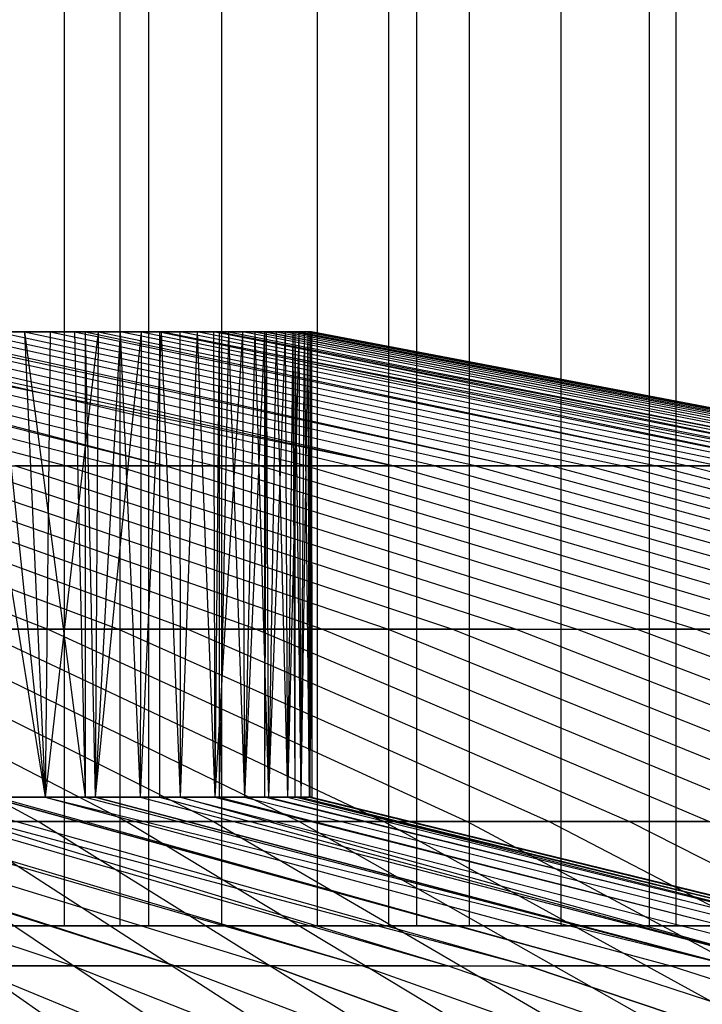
# Model space of a CAD drawing. Extents: x -125 to 125, y -143 to 0.
# Tile 230 of 241: x 8.97 to 11.36, y -26.07 to -22.62. Entities that reach past the tile are written whole.
import ezdxf

# ---------------------------------------------------------------- set-up
doc = ezdxf.new("R2010")
doc.units = 0
doc.header["$LTSCALE"] = 25.4
doc.layers.get('0').update_dxf_attribs({"linetype": 'CONTINUOUS'})

# ---------------------------------------------------------------- blocks, each defined once
blk = doc.blocks.new('NL2500026672_STL')
at = {"color": 0}
for p, q in [((9.1214, -19.8, -16.0951), (9.1214, -25.8, -16.0951)), ((9.1214, -19.8, -16.0951), (9.1214, -25.8, -16.0951)), ((9.3177, -25.8, -17.6969), (9.3177, -19.8, -17.6969)), ((9.3177, -25.8, -17.6969), (9.3177, -19.8, -17.6969)), ((9.4185, -25.8, 17.6434), (9.4185, -19.8, 17.6434)), ((9.4185, -25.8, 17.6434), (9.4185, -19.8, 17.6434)), ((9.6746, -19.8, 15.7687), (9.6746, -25.8, 15.7687)), ((9.6746, -19.8, 15.7687), (9.6746, -25.8, 15.7687)), ((10.0095, -19.8, -15.5583), (10.0095, -25.8, -15.5583)), ((10.0095, -19.8, -15.5583), (10.0095, -25.8, -15.5583)), ((10.2621, -25.8, -17.1665), (10.2621, -19.8, -17.1665)), ((10.2621, -25.8, -17.1665), (10.2621, -19.8, -17.1665)), ((10.3599, -25.8, 17.1077), (10.3599, -19.8, 17.1077)), ((10.3599, -25.8, 17.1077), (10.3599, -19.8, 17.1077)), ((10.5435, -19.8, 15.2014), (10.5435, -25.8, 15.2014)), ((10.5435, -19.8, 15.2014), (10.5435, -25.8, 15.2014)), ((10.8661, -19.8, -14.9726), (10.8661, -25.8, -14.9726)), ((10.8661, -19.8, -14.9726), (10.8661, -25.8, -14.9726)), ((11.1765, -25.8, -16.5857), (11.1765, -19.8, -16.5857)), ((11.1765, -25.8, -16.5857), (11.1765, -19.8, -16.5857)), ((11.2709, -25.8, 16.5217), (11.2709, -19.8, 16.5217)), ((11.2709, -25.8, 16.5217), (11.2709, -19.8, 16.5217)), ((7.3206, -23.7144, 6.7994), (9.1296, -24.1847, 8.4796)), ((7.3206, -23.7144, 6.7994), (9.1296, -24.1847, 8.4796)), ((9.3064, -24.1847, -8.2852), (7.4624, -23.7144, -6.6436)), ((9.3064, -24.1847, -8.2852), (7.4624, -23.7144, -6.6436)), ((7.6008, -23.7144, 6.4847), (9.479, -24.1847, 8.0872)), ((7.6008, -23.7144, 6.4847), (9.479, -24.1847, 8.0872)), ((7.6797, -23.7144, 6.3911), (9.479, -24.1847, 8.0872)), ((7.6797, -23.7144, 6.3911), (9.479, -24.1847, 8.0872)), ((9.6474, -24.1847, -7.8855), (7.7358, -23.7144, -6.3231)), ((9.6474, -24.1847, -7.8855), (7.7358, -23.7144, -6.3231)), ((9.8115, -24.1847, 7.6804), (7.8674, -23.7144, 6.1586)), ((9.8115, -24.1847, 7.6804), (7.8674, -23.7144, 6.1586)), ((9.9712, -24.1847, -7.4718), (7.9955, -23.7144, -5.9913)), ((10.2774, -24.1847, -7.0448), (7.9955, -23.7144, -5.9913)), ((10.2774, -24.1847, -7.0448), (7.9955, -23.7144, -5.9913)), ((9.9712, -24.1847, -7.4718), (7.9955, -23.7144, -5.9913)), ((10.1265, -24.1847, 7.2599), (8.12, -23.7144, 5.8214)), ((10.1265, -24.1847, 7.2599), (8.12, -23.7144, 5.8214)), ((8.1257, -23.7144, -5.8135), (10.2774, -24.1847, -7.0448)), ((8.1257, -23.7144, -5.8135), (10.2774, -24.1847, -7.0448)), ((10.2774, -24.1847, -7.0448), (8.241, -23.7144, -5.6489)), ((10.2774, -24.1847, -7.0448), (8.241, -23.7144, -5.6489)), ((10.4236, -24.1847, 6.8266), (8.3582, -23.7144, 5.4739)), ((10.4236, -24.1847, 6.8266), (8.3582, -23.7144, 5.4739)), ((10.5652, -24.1847, -6.6053), (8.4718, -23.7144, -5.2965)), ((10.5652, -24.1847, -6.6053), (8.4718, -23.7144, -5.2965)), ((8.5284, -23.7144, 5.2048), (10.7021, -24.1847, 6.3811)), ((8.5284, -23.7144, 5.2048), (10.7021, -24.1847, 6.3811)), ((8.5815, -23.7144, 5.1167), (10.7021, -24.1847, 6.3811)), ((8.5815, -23.7144, 5.1167), (10.7021, -24.1847, 6.3811)), ((10.8343, -24.1847, -6.1541), (8.6875, -23.7144, -4.9347)), ((10.8343, -24.1847, -6.1541), (8.6875, -23.7144, -4.9347)), ((8.9821, -23.7144, 4.3756), (8.7896, -23.7144, 4.7504)), ((8.7896, -23.7144, 4.7504), (10.9616, -24.1847, 5.9243)), ((8.7896, -23.7144, 4.7504), (10.9616, -24.1847, 5.9243)), ((8.7896, -23.7144, 4.7504), (9.0551, -25.3479, 4.2225)), ((8.7896, -23.7144, 4.7504), (9.0551, -25.3479, 4.2225)), ((8.9821, -23.7144, 4.3756), (8.7896, -23.7144, 4.7504)), ((8.8856, -23.7144, -4.5684), (11.0841, -24.1847, -5.6918)), ((8.8856, -23.7144, -4.5684), (9.0723, -23.7144, -4.1853)), ((8.8856, -23.7144, -4.5684), (11.0841, -24.1847, -5.6918)), ((8.8856, -23.7144, -4.5684), (9.0723, -23.7144, -4.1853)), ((8.8856, -23.7144, -4.5684), (9.0551, -25.3479, -4.2225)), ((8.8856, -23.7144, -4.5684), (9.0551, -25.3479, -4.2225)), ((9.1585, -23.7144, 3.9931), (8.9821, -23.7144, 4.3756)), ((8.9821, -23.7144, 4.3756), (11.2016, -24.1847, 5.4569)), ((8.9821, -23.7144, 4.3756), (11.2016, -24.1847, 5.4569)), ((8.9821, -23.7144, 4.3756), (9.0551, -25.3479, 4.2225)), ((8.9821, -23.7144, 4.3756), (9.0551, -25.3479, 4.2225)), ((8.9821, -23.7144, 4.3756), (9.1953, -25.3479, 3.9076)), ((9.1585, -23.7144, 3.9931), (8.9821, -23.7144, 4.3756)), ((8.9821, -23.7144, 4.3756), (9.1953, -25.3479, 3.9076)), ((9.2407, -23.7144, -3.7991), (9.0551, -25.3479, -4.2225)), ((9.0723, -23.7144, -4.1853), (9.0551, -25.3479, -4.2225)), ((9.2407, -23.7144, -3.7991), (9.0551, -25.3479, -4.2225)), ((9.0723, -23.7144, -4.1853), (9.0551, -25.3479, -4.2225)), ((9.0723, -23.7144, -4.1853), (11.3142, -24.1847, -5.2195)), ((9.0723, -23.7144, -4.1853), (9.2407, -23.7144, -3.7991)), ((9.0723, -23.7144, -4.1853), (11.3142, -24.1847, -5.2195)), ((9.0723, -23.7144, -4.1853), (9.2407, -23.7144, -3.7991)), ((9.1953, -23.7144, 3.9076), (9.1585, -23.7144, 3.9931)), ((9.1585, -23.7144, 3.9931), (11.4217, -24.1847, 4.9798)), ((9.1585, -23.7144, 3.9931), (11.4217, -24.1847, 4.9798)), ((9.1585, -23.7144, 3.9931), (9.1953, -25.3479, 3.9076)), ((9.1585, -23.7144, 3.9931), (9.1953, -25.3479, 3.9076)), ((9.1953, -23.7144, 3.9076), (9.1585, -23.7144, 3.9931)), ((9.1953, -23.7144, 3.9076), (11.4217, -24.1847, 4.9798)), ((9.3187, -23.7144, 3.6035), (9.1953, -23.7144, 3.9076)), ((9.1953, -23.7144, 3.9076), (11.4217, -24.1847, 4.9798)), ((9.1953, -23.7144, 3.9076), (9.1953, -25.3479, 3.9076)), ((9.1953, -23.7144, 3.9076), (9.1953, -25.3479, 3.9076)), ((9.1953, -23.7144, 3.9076), (9.2306, -25.3479, 3.8235)), ((9.1953, -23.7144, 3.9076), (9.2306, -25.3479, 3.8235)), ((9.3187, -23.7144, 3.6035), (9.1953, -23.7144, 3.9076)), ((9.3187, -23.7144, 3.6035), (9.2306, -25.3479, 3.8235)), ((9.3187, -23.7144, 3.6035), (9.2306, -25.3479, 3.8235)), ((9.3926, -23.7144, -3.4062), (9.2306, -25.3479, -3.8235)), ((9.3926, -23.7144, -3.4062), (9.2306, -25.3479, -3.8235)), ((9.2407, -23.7144, -3.7991), (9.2306, -25.3479, -3.8235)), ((9.2407, -23.7144, -3.7991), (9.2306, -25.3479, -3.8235)), ((9.2407, -23.7144, -3.7991), (11.5241, -24.1847, -4.7379)), ((9.2407, -23.7144, -3.7991), (9.3926, -23.7144, -3.4062)), ((9.2407, -23.7144, -3.7991), (11.5241, -24.1847, -4.7379)), ((9.2407, -23.7144, -3.7991), (9.3926, -23.7144, -3.4062)), ((9.4624, -23.7144, 3.2074), (9.3187, -23.7144, 3.6035)), ((11.6215, -24.1847, 4.4939), (9.3187, -23.7144, 3.6035)), ((11.6215, -24.1847, 4.4939), (9.3187, -23.7144, 3.6035)), ((9.3187, -23.7144, 3.6035), (9.3886, -25.3479, 3.4172)), ((9.3187, -23.7144, 3.6035), (9.3886, -25.3479, 3.4172)), ((9.4624, -23.7144, 3.2074), (9.3187, -23.7144, 3.6035)), ((9.4624, -23.7144, 3.2074), (9.3886, -25.3479, 3.4172)), ((9.4624, -23.7144, 3.2074), (9.3886, -25.3479, 3.4172)), ((9.3926, -23.7144, -3.4062), (9.3886, -25.3479, -3.4172)), ((9.3926, -23.7144, -3.4062), (9.3886, -25.3479, -3.4172)), ((9.3926, -23.7144, -3.4062), (11.7136, -24.1847, -4.2479)), ((9.3926, -23.7144, -3.4062), (11.7136, -24.1847, -4.2479)), ((9.3926, -23.7144, -3.4062), (9.4561, -23.7144, -3.226)), ((9.3926, -23.7144, -3.4062), (9.4561, -23.7144, -3.226)), ((9.4561, -23.7144, -3.226), (11.7136, -24.1847, -4.2479)), ((9.4561, -23.7144, -3.226), (11.7136, -24.1847, -4.2479)), ((9.4561, -23.7144, -3.226), (11.8823, -24.1847, -3.7503)), ((9.4561, -23.7144, -3.226), (11.8823, -24.1847, -3.7503)), ((9.4561, -23.7144, -3.226), (9.5279, -23.7144, -3.0072)), ((9.4561, -23.7144, -3.226), (9.5279, -23.7144, -3.0072)), ((9.4561, -23.7144, -3.226), (9.4561, -25.3479, -3.226)), ((9.4561, -23.7144, -3.226), (9.4561, -25.3479, -3.226)), ((11.8006, -24.1847, 4), (9.4624, -23.7144, 3.2074)), ((9.5892, -23.7144, 2.8057), (9.4624, -23.7144, 3.2074)), ((11.8006, -24.1847, 4), (9.4624, -23.7144, 3.2074)), ((9.4624, -23.7144, 3.2074), (9.5288, -25.3479, 3.0044)), ((9.4624, -23.7144, 3.2074), (9.5288, -25.3479, 3.0044)), ((9.5892, -23.7144, 2.8057), (9.4624, -23.7144, 3.2074)), ((11.8823, -24.1847, -3.7503), (9.5279, -23.7144, -3.0072)), ((9.5279, -23.7144, -3.0072), (9.6462, -23.7144, -2.6029)), ((11.8823, -24.1847, -3.7503), (9.5279, -23.7144, -3.0072)), ((9.5279, -23.7144, -3.0072), (9.6462, -23.7144, -2.6029)), ((9.5279, -23.7144, -3.0072), (9.5288, -25.3479, -3.0044)), ((9.5279, -23.7144, -3.0072), (9.5288, -25.3479, -3.0044)), ((9.5892, -23.7144, 2.8057), (9.5288, -25.3479, 3.0044)), ((9.5892, -23.7144, 2.8057), (9.5288, -25.3479, 3.0044)), ((11.9587, -24.1847, 3.499), (9.5892, -23.7144, 2.8057)), ((11.9587, -24.1847, 3.499), (9.5892, -23.7144, 2.8057)), ((9.6663, -23.7144, 2.5271), (9.5892, -23.7144, 2.8057)), ((9.5892, -23.7144, 2.8057), (9.6507, -25.3479, 2.5859)), ((9.5892, -23.7144, 2.8057), (9.6507, -25.3479, 2.5859)), ((9.6663, -23.7144, 2.5271), (9.5892, -23.7144, 2.8057)), ((9.6462, -23.7144, -2.6029), (9.7473, -23.7144, -2.1939)), ((12.0298, -24.1847, -3.2461), (9.6462, -23.7144, -2.6029)), ((12.0298, -24.1847, -3.2461), (9.6462, -23.7144, -2.6029)), ((9.6462, -23.7144, -2.6029), (9.7473, -23.7144, -2.1939)), ((9.6462, -23.7144, -2.6029), (9.6507, -25.3479, -2.5859)), ((9.6462, -23.7144, -2.6029), (9.6507, -25.3479, -2.5859)), ((9.6663, -23.7144, 2.5271), (9.6507, -25.3479, 2.5859)), ((9.6663, -23.7144, 2.5271), (9.6507, -25.3479, 2.5859)), ((9.7473, -23.7144, -2.1939), (9.6507, -25.3479, -2.5859)), ((9.7473, -23.7144, -2.1939), (9.6507, -25.3479, -2.5859)), ((9.6989, -23.7144, 2.3989), (9.6663, -23.7144, 2.5271)), ((9.6663, -23.7144, 2.5271), (12.0956, -24.1847, 2.9917)), ((9.6663, -23.7144, 2.5271), (12.0956, -24.1847, 2.9917)), ((9.6663, -23.7144, 2.5271), (11.9587, -24.1847, 3.499)), ((9.6663, -23.7144, 2.5271), (11.9587, -24.1847, 3.499)), ((9.6663, -23.7144, 2.5271), (9.6663, -25.3479, 2.5271)), ((9.6663, -23.7144, 2.5271), (9.6663, -25.3479, 2.5271)), ((9.6989, -23.7144, 2.3989), (9.6663, -23.7144, 2.5271)), ((9.6989, -23.7144, 2.3989), (9.6663, -25.3479, 2.5271)), ((9.6989, -23.7144, 2.3989), (9.6663, -25.3479, 2.5271)), ((9.7914, -23.7144, 1.9879), (9.6989, -23.7144, 2.3989)), ((9.6989, -23.7144, 2.3989), (12.0956, -24.1847, 2.9917)), ((9.6989, -23.7144, 2.3989), (12.0956, -24.1847, 2.9917)), ((9.6989, -23.7144, 2.3989), (9.7544, -25.3479, 2.1625)), ((9.6989, -23.7144, 2.3989), (9.7544, -25.3479, 2.1625)), ((9.7914, -23.7144, 1.9879), (9.6989, -23.7144, 2.3989)), ((12.156, -24.1847, -2.736), (9.7473, -23.7144, -2.1939)), ((12.156, -24.1847, -2.736), (9.7473, -23.7144, -2.1939)), ((9.7473, -23.7144, -2.1939), (9.825, -23.7144, -1.8148)), ((9.7473, -23.7144, -2.1939), (9.825, -23.7144, -1.8148)), ((9.7473, -23.7144, -2.1939), (9.7544, -25.3479, -2.1625)), ((9.7473, -23.7144, -2.1939), (9.7544, -25.3479, -2.1625)), ((9.7914, -23.7144, 1.9879), (9.7544, -25.3479, 2.1625)), ((9.7914, -23.7144, 1.9879), (9.7544, -25.3479, 2.1625)), ((9.825, -23.7144, -1.8148), (9.7544, -25.3479, -2.1625)), ((9.825, -23.7144, -1.8148), (9.7544, -25.3479, -2.1625)), ((9.8665, -23.7144, 1.5734), (9.7914, -23.7144, 1.9879)), ((9.7914, -23.7144, 1.9879), (12.211, -24.1847, 2.4791)), ((9.7914, -23.7144, 1.9879), (12.211, -24.1847, 2.4791)), ((9.7914, -23.7144, 1.9879), (9.8394, -25.3479, 1.735)), ((9.7914, -23.7144, 1.9879), (9.8394, -25.3479, 1.735)), ((9.8665, -23.7144, 1.5734), (9.7914, -23.7144, 1.9879)), ((9.825, -23.7144, -1.8148), (12.2605, -24.1847, -2.2211)), ((9.825, -23.7144, -1.8148), (9.8312, -23.7144, -1.781)), ((9.825, -23.7144, -1.8148), (12.2605, -24.1847, -2.2211)), ((9.8312, -23.7144, -1.781), (9.825, -25.3479, -1.8148)), ((9.8312, -23.7144, -1.781), (9.825, -25.3479, -1.8148)), ((9.825, -23.7144, -1.8148), (9.8312, -23.7144, -1.781)), ((9.825, -23.7144, -1.8148), (9.825, -25.3479, -1.8148)), ((9.825, -23.7144, -1.8148), (9.825, -25.3479, -1.8148)), ((9.8312, -23.7144, -1.781), (12.2605, -24.1847, -2.2211)), ((9.8312, -23.7144, -1.781), (9.8975, -23.7144, -1.365)), ((9.8312, -23.7144, -1.781), (12.2605, -24.1847, -2.2211)), ((9.8312, -23.7144, -1.781), (9.8975, -23.7144, -1.365)), ((9.8312, -23.7144, -1.781), (9.8394, -25.3479, -1.735)), ((9.8312, -23.7144, -1.781), (9.8394, -25.3479, -1.735)), ((9.8665, -23.7144, 1.5734), (9.8394, -25.3479, 1.735)), ((9.8665, -23.7144, 1.5734), (9.8394, -25.3479, 1.735)), ((9.8975, -23.7144, -1.365), (9.8394, -25.3479, -1.735)), ((9.8975, -23.7144, -1.365), (9.8394, -25.3479, -1.735)), ((9.9241, -23.7144, 1.156), (9.8665, -23.7144, 1.5734)), ((9.8665, -23.7144, 1.5734), (12.3046, -24.1847, 1.9622)), ((9.8665, -23.7144, 1.5734), (12.3046, -24.1847, 1.9622)), ((9.8665, -23.7144, 1.5734), (9.9057, -25.3479, 1.3041)), ((9.8665, -23.7144, 1.5734), (9.9057, -25.3479, 1.3041)), ((9.9241, -23.7144, 1.156), (9.8665, -23.7144, 1.5734)), ((9.8975, -23.7144, -1.365), (12.3433, -24.1847, -1.7023)), ((9.8975, -23.7144, -1.365), (9.9462, -23.7144, -0.9465)), ((9.8975, -23.7144, -1.365), (12.3433, -24.1847, -1.7023)), ((9.8975, -23.7144, -1.365), (9.9462, -23.7144, -0.9465)), ((9.8975, -23.7144, -1.365), (9.9057, -25.3479, -1.3041)), ((9.8975, -23.7144, -1.365), (9.9057, -25.3479, -1.3041)), ((9.9241, -23.7144, 1.156), (9.9057, -25.3479, 1.3041)), ((9.9241, -23.7144, 1.156), (9.9057, -25.3479, 1.3041)), ((9.9462, -23.7144, -0.9465), (9.9057, -25.3479, -1.3041)), ((9.9462, -23.7144, -0.9465), (9.9057, -25.3479, -1.3041)), ((9.9312, -23.7144, 1.0927), (9.9241, -23.7144, 1.156)), ((9.9241, -23.7144, 1.156), (12.3764, -24.1847, 1.4417)), ((9.9241, -23.7144, 1.156), (12.3764, -24.1847, 1.4417)), ((9.9241, -23.7144, 1.156), (9.9312, -25.3479, 1.0927)), ((9.9241, -23.7144, 1.156), (9.9312, -25.3479, 1.0927)), ((9.9312, -23.7144, 1.0927), (9.9241, -23.7144, 1.156)), ((9.9312, -23.7144, 1.0927), (12.3764, -24.1847, 1.4417)), ((9.964, -23.7144, 0.7366), (9.9312, -23.7144, 1.0927)), ((9.9312, -23.7144, 1.0927), (12.3764, -24.1847, 1.4417)), ((9.9312, -23.7144, 1.0927), (9.9312, -25.3479, 1.0927)), ((9.9312, -23.7144, 1.0927), (9.9312, -25.3479, 1.0927)), ((9.9312, -23.7144, 1.0927), (9.9532, -25.3479, 0.8708)), ((9.9312, -23.7144, 1.0927), (9.9532, -25.3479, 0.8708)), ((9.964, -23.7144, 0.7366), (9.9312, -23.7144, 1.0927)), ((9.9462, -23.7144, -0.9465), (12.404, -24.1847, -1.1804)), ((9.9462, -23.7144, -0.9465), (9.9773, -23.7144, -0.5264)), ((9.9462, -23.7144, -0.9465), (12.404, -24.1847, -1.1804)), ((9.9462, -23.7144, -0.9465), (9.9773, -23.7144, -0.5264)), ((9.9462, -23.7144, -0.9465), (9.9532, -25.3479, -0.8708)), ((9.9462, -23.7144, -0.9465), (9.9532, -25.3479, -0.8708)), ((9.964, -23.7144, 0.7366), (9.9532, -25.3479, 0.8708)), ((9.964, -23.7144, 0.7366), (9.9532, -25.3479, 0.8708)), ((9.9773, -23.7144, -0.5264), (9.9532, -25.3479, -0.8708)), ((9.9773, -23.7144, -0.5264), (9.9532, -25.3479, -0.8708)), ((9.9862, -23.7144, 0.3159), (9.964, -23.7144, 0.7366)), ((12.4262, -24.1847, 0.9187), (9.964, -23.7144, 0.7366)), ((12.4262, -24.1847, 0.9187), (9.964, -23.7144, 0.7366)), ((9.964, -23.7144, 0.7366), (9.9817, -25.3479, 0.4358)), ((9.964, -23.7144, 0.7366), (9.9817, -25.3479, 0.4358)), ((9.9862, -23.7144, 0.3159), (9.964, -23.7144, 0.7366)), ((9.9773, -23.7144, -0.5264), (12.4428, -24.1847, -0.6565)), ((9.9773, -23.7144, -0.5264), (12.4428, -24.1847, -0.6565)), ((9.9773, -23.7144, -0.5264), (9.9845, -23.7144, -0.3649)), ((9.9773, -23.7144, -0.5264), (9.9845, -23.7144, -0.3649)), ((9.9773, -23.7144, -0.5264), (9.9817, -25.3479, -0.4358)), ((9.9773, -23.7144, -0.5264), (9.9817, -25.3479, -0.4358)), ((9.9862, -23.7144, 0.3159), (9.9817, -25.3479, 0.4358)), ((9.9862, -23.7144, 0.3159), (9.9817, -25.3479, 0.4358)), ((9.9845, -23.7144, -0.3649), (9.9817, -25.3479, -0.4358)), ((9.9845, -23.7144, -0.3649), (9.9817, -25.3479, -0.4358)), ((9.9845, -23.7144, -0.3649), (12.4428, -24.1847, -0.6565)), ((9.9845, -23.7144, -0.3649), (12.4428, -24.1847, -0.6565)), ((9.9845, -23.7144, -0.3649), (12.4594, -24.1847, -0.1314)), ((9.9845, -23.7144, -0.3649), (12.4594, -24.1847, -0.1314)), ((9.9845, -23.7144, -0.3649), (9.9906, -23.7144, -0.1053)), ((9.9906, -23.7144, -0.1053), (9.9845, -25.3479, -0.3649)), ((9.9906, -23.7144, -0.1053), (9.9845, -25.3479, -0.3649)), ((9.9845, -23.7144, -0.3649), (9.9906, -23.7144, -0.1053)), ((9.9845, -23.7144, -0.3649), (9.9845, -25.3479, -0.3649)), ((9.9845, -23.7144, -0.3649), (9.9845, -25.3479, -0.3649)), ((12.4539, -24.1847, 0.394), (9.9862, -23.7144, 0.3159)), ((9.9906, -23.7144, -0.1053), (9.9862, -23.7144, 0.3159)), ((12.4539, -24.1847, 0.394), (9.9862, -23.7144, 0.3159)), ((9.9862, -23.7144, 0.3159), (9.9912, -25.3479)), ((9.9862, -23.7144, 0.3159), (9.9912, -25.3479)), ((9.9906, -23.7144, -0.1053), (9.9862, -23.7144, 0.3159)), ((12.4594, -24.1847, -0.1314), (9.9906, -23.7144, -0.1053)), ((12.4594, -24.1847, -0.1314), (9.9906, -23.7144, -0.1053)), ((9.9906, -23.7144, -0.1053), (9.9912, -25.3479)), ((9.9906, -23.7144, -0.1053), (9.9912, -25.3479)), ((7.5765, -24.1847, 9.8919), (9.0645, -24.7581, 11.8346)), ((7.5765, -24.1847, 9.8919), (9.0645, -24.7581, 11.8346)), ((7.7834, -24.1847, -9.73), (9.312, -24.7581, -11.6409)), ((7.7834, -24.1847, -9.73), (9.312, -24.7581, -11.6409)), ((7.9868, -24.1847, 9.5637), (9.5553, -24.7581, 11.4419)), ((7.9868, -24.1847, 9.5637), (9.5553, -24.7581, 11.4419)), ((9.7944, -24.7581, -11.2379), (8.1867, -24.1847, -9.3932)), ((9.7944, -24.7581, -11.2379), (8.1867, -24.1847, -9.3932)), ((8.3829, -24.1847, 9.2185), (10.0292, -24.7581, 11.0289)), ((8.3829, -24.1847, 9.2185), (10.0292, -24.7581, 11.0289)), ((8.5754, -24.1847, -9.0397), (10.2595, -24.7581, -10.8151)), ((8.5754, -24.1847, -9.0397), (10.2595, -24.7581, -10.8151)), ((8.764, -24.1847, 8.8569), (9.1296, -24.1847, 8.4796)), ((8.764, -24.1847, 8.8569), (9.1296, -24.1847, 8.4796)), ((8.764, -24.1847, 8.8569), (10.4852, -24.7581, 10.5963)), ((8.764, -24.1847, 8.8569), (10.4852, -24.7581, 10.5963)), ((9.3064, -24.1847, -8.2852), (8.9488, -24.1847, -8.6702)), ((9.3064, -24.1847, -8.2852), (8.9488, -24.1847, -8.6702)), ((10.7063, -24.7581, -10.3729), (8.9488, -24.1847, -8.6702)), ((10.7063, -24.7581, -10.3729), (8.9488, -24.1847, -8.6702)), ((9.1296, -24.1847, 8.4796), (9.479, -24.1847, 8.0872)), ((9.1296, -24.1847, 8.4796), (9.479, -24.1847, 8.0872)), ((9.1296, -24.1847, 8.4796), (10.9226, -24.7581, 10.1449)), ((9.1296, -24.1847, 8.4796), (10.9226, -24.7581, 10.1449)), ((9.3064, -24.1847, -8.2852), (11.1341, -24.7581, -9.9124)), ((9.6474, -24.1847, -7.8855), (9.3064, -24.1847, -8.2852)), ((9.6474, -24.1847, -7.8855), (9.3064, -24.1847, -8.2852)), ((9.3064, -24.1847, -8.2852), (11.1341, -24.7581, -9.9124)), ((9.479, -24.1847, 8.0872), (9.8115, -24.1847, 7.6804)), ((9.479, -24.1847, 8.0872), (9.8115, -24.1847, 7.6804)), ((9.479, -24.1847, 8.0872), (11.3406, -24.7581, 9.6754)), ((9.479, -24.1847, 8.0872), (11.3406, -24.7581, 9.6754)), ((9.9712, -24.1847, -7.4718), (9.6474, -24.1847, -7.8855)), ((9.6474, -24.1847, -7.8855), (11.542, -24.7581, -9.4342)), ((9.9712, -24.1847, -7.4718), (9.6474, -24.1847, -7.8855)), ((9.6474, -24.1847, -7.8855), (11.542, -24.7581, -9.4342)), ((9.8115, -24.1847, 7.6804), (10.1265, -24.1847, 7.2599)), ((9.8115, -24.1847, 7.6804), (10.1265, -24.1847, 7.2599)), ((9.8115, -24.1847, 7.6804), (11.7384, -24.7581, 9.1887)), ((9.8115, -24.1847, 7.6804), (11.7384, -24.7581, 9.1887)), ((10.2774, -24.1847, -7.0448), (9.9712, -24.1847, -7.4718)), ((9.9712, -24.1847, -7.4718), (11.9295, -24.7581, -8.9392)), ((10.2774, -24.1847, -7.0448), (9.9712, -24.1847, -7.4718)), ((9.9712, -24.1847, -7.4718), (11.9295, -24.7581, -8.9392)), ((10.1265, -24.1847, 7.2599), (10.4236, -24.1847, 6.8266)), ((10.1265, -24.1847, 7.2599), (10.4236, -24.1847, 6.8266)), ((10.1265, -24.1847, 7.2599), (12.1153, -24.7581, 8.6857)), ((10.1265, -24.1847, 7.2599), (12.1153, -24.7581, 8.6857)), ((10.5652, -24.1847, -6.6053), (10.2774, -24.1847, -7.0448)), ((10.2774, -24.1847, -7.0448), (12.2957, -24.7581, -8.4284)), ((10.5652, -24.1847, -6.6053), (10.2774, -24.1847, -7.0448)), ((10.2774, -24.1847, -7.0448), (12.2957, -24.7581, -8.4284)), ((10.4236, -24.1847, 6.8266), (10.7021, -24.1847, 6.3811)), ((10.4236, -24.1847, 6.8266), (10.7021, -24.1847, 6.3811)), ((10.4236, -24.1847, 6.8266), (12.4707, -24.7581, 8.1673)), ((10.4236, -24.1847, 6.8266), (12.4707, -24.7581, 8.1673)), ((10.8343, -24.1847, -6.1541), (10.5652, -24.1847, -6.6053)), ((10.5652, -24.1847, -6.6053), (12.6401, -24.7581, -7.9025)), ((10.8343, -24.1847, -6.1541), (10.5652, -24.1847, -6.6053)), ((10.5652, -24.1847, -6.6053), (12.6401, -24.7581, -7.9025)), ((10.7021, -24.1847, 6.3811), (10.9616, -24.1847, 5.9243)), ((10.7021, -24.1847, 6.3811), (10.9616, -24.1847, 5.9243)), ((10.7021, -24.1847, 6.3811), (12.8039, -24.7581, 7.6343)), ((10.7021, -24.1847, 6.3811), (12.8039, -24.7581, 7.6343)), ((11.0841, -24.1847, -5.6918), (10.8343, -24.1847, -6.1541)), ((10.8343, -24.1847, -6.1541), (12.962, -24.7581, -7.3626)), ((11.0841, -24.1847, -5.6918), (10.8343, -24.1847, -6.1541)), ((10.8343, -24.1847, -6.1541), (12.962, -24.7581, -7.3626)), ((10.9616, -24.1847, 5.9243), (11.2016, -24.1847, 5.4569)), ((10.9616, -24.1847, 5.9243), (11.2016, -24.1847, 5.4569)), ((10.9616, -24.1847, 5.9243), (13.1144, -24.7581, 7.0877)), ((10.9616, -24.1847, 5.9243), (13.1144, -24.7581, 7.0877)), ((11.3142, -24.1847, -5.2195), (11.0841, -24.1847, -5.6918)), ((11.0841, -24.1847, -5.6918), (13.2609, -24.7581, -6.8097)), ((11.3142, -24.1847, -5.2195), (11.0841, -24.1847, -5.6918)), ((11.0841, -24.1847, -5.6918), (13.2609, -24.7581, -6.8097)), ((11.2016, -24.1847, 5.4569), (11.4217, -24.1847, 4.9798)), ((11.2016, -24.1847, 5.4569), (11.4217, -24.1847, 4.9798)), ((11.2016, -24.1847, 5.4569), (13.4015, -24.7581, 6.5286)), ((11.2016, -24.1847, 5.4569), (13.4015, -24.7581, 6.5286)), ((11.5241, -24.1847, -4.7379), (11.3142, -24.1847, -5.2195)), ((11.3142, -24.1847, -5.2195), (13.5362, -24.7581, -6.2446)), ((11.5241, -24.1847, -4.7379), (11.3142, -24.1847, -5.2195)), ((11.3142, -24.1847, -5.2195), (13.5362, -24.7581, -6.2446)), ((9.0305, -25.4333, -14.7889), (7.7688, -24.7581, -12.7227)), ((9.0305, -25.4333, -14.7889), (7.7688, -24.7581, -12.7227)), ((8.0354, -24.7581, 12.5561), (9.3403, -25.4333, 14.5952)), ((8.0354, -24.7581, 12.5561), (9.3403, -25.4333, 14.5952)), ((8.2983, -24.7581, -12.3839), (9.6459, -25.4333, -14.395)), ((8.2983, -24.7581, -12.3839), (9.6459, -25.4333, -14.395)), ((8.5575, -24.7581, 12.2062), (9.0645, -24.7581, 11.8346)), ((8.5575, -24.7581, 12.2062), (9.0645, -24.7581, 11.8346)), ((8.5575, -24.7581, 12.2062), (9.9473, -25.4333, 14.1885)), ((8.5575, -24.7581, 12.2062), (9.9473, -25.4333, 14.1885)), ((8.813, -24.7581, -12.0231), (10.2442, -25.4333, -13.9756)), ((9.312, -24.7581, -11.6409), (8.813, -24.7581, -12.0231)), ((9.312, -24.7581, -11.6409), (8.813, -24.7581, -12.0231)), ((8.813, -24.7581, -12.0231), (10.2442, -25.4333, -13.9756)), ((9.0645, -24.7581, 11.8346), (9.5553, -24.7581, 11.4419)), ((9.0645, -24.7581, 11.8346), (9.5553, -24.7581, 11.4419)), ((9.0645, -24.7581, 11.8346), (10.5365, -25.4333, 13.7565)), ((9.0645, -24.7581, 11.8346), (10.5365, -25.4333, 13.7565)), ((9.312, -24.7581, -11.6409), (10.8242, -25.4333, -13.5313)), ((9.7944, -24.7581, -11.2379), (9.312, -24.7581, -11.6409)), ((9.7944, -24.7581, -11.2379), (9.312, -24.7581, -11.6409)), ((9.312, -24.7581, -11.6409), (10.8242, -25.4333, -13.5313)), ((9.5553, -24.7581, 11.4419), (10.0292, -24.7581, 11.0289)), ((9.5553, -24.7581, 11.4419), (10.0292, -24.7581, 11.0289)), ((9.5553, -24.7581, 11.4419), (11.1071, -25.4333, 13.3001)), ((9.5553, -24.7581, 11.4419), (11.1071, -25.4333, 13.3001)), ((10.2595, -24.7581, -10.8151), (9.7944, -24.7581, -11.2379)), ((10.2595, -24.7581, -10.8151), (9.7944, -24.7581, -11.2379)), ((11.385, -25.4333, -13.063), (9.7944, -24.7581, -11.2379)), ((11.385, -25.4333, -13.063), (9.7944, -24.7581, -11.2379)), ((10.0292, -24.7581, 11.0289), (10.4852, -24.7581, 10.5963)), ((10.0292, -24.7581, 11.0289), (10.4852, -24.7581, 10.5963)), ((10.0292, -24.7581, 11.0289), (11.6579, -25.4333, 12.82)), ((10.0292, -24.7581, 11.0289), (11.6579, -25.4333, 12.82)), ((10.2595, -24.7581, -10.8151), (11.9256, -25.4333, -12.5714)), ((10.7063, -24.7581, -10.3729), (10.2595, -24.7581, -10.8151)), ((10.7063, -24.7581, -10.3729), (10.2595, -24.7581, -10.8151)), ((10.2595, -24.7581, -10.8151), (11.9256, -25.4333, -12.5714)), ((10.4852, -24.7581, 10.5963), (10.9226, -24.7581, 10.1449)), ((10.4852, -24.7581, 10.5963), (10.9226, -24.7581, 10.1449)), ((10.4852, -24.7581, 10.5963), (12.188, -25.4333, 12.3172)), ((10.4852, -24.7581, 10.5963), (12.188, -25.4333, 12.3172)), ((10.7063, -24.7581, -10.3729), (11.1341, -24.7581, -9.9124)), ((12.445, -25.4333, -12.0575), (10.7063, -24.7581, -10.3729)), ((10.7063, -24.7581, -10.3729), (11.1341, -24.7581, -9.9124)), ((12.445, -25.4333, -12.0575), (10.7063, -24.7581, -10.3729)), ((10.9226, -24.7581, 10.1449), (11.3406, -24.7581, 9.6754)), ((10.9226, -24.7581, 10.1449), (11.3406, -24.7581, 9.6754)), ((10.9226, -24.7581, 10.1449), (12.6964, -25.4333, 11.7924)), ((10.9226, -24.7581, 10.1449), (12.6964, -25.4333, 11.7924)), ((11.1341, -24.7581, -9.9124), (12.9422, -25.4333, -11.5221)), ((11.542, -24.7581, -9.4342), (11.1341, -24.7581, -9.9124)), ((11.542, -24.7581, -9.4342), (11.1341, -24.7581, -9.9124)), ((11.1341, -24.7581, -9.9124), (12.9422, -25.4333, -11.5221)), ((11.3406, -24.7581, 9.6754), (11.7384, -24.7581, 9.1887)), ((11.3406, -24.7581, 9.6754), (11.7384, -24.7581, 9.1887)), ((11.3406, -24.7581, 9.6754), (13.1823, -25.4333, 11.2467)), ((11.3406, -24.7581, 9.6754), (13.1823, -25.4333, 11.2467)), ((7.3663, -25.3479, -6.7499), (9.1529, -25.9403, -8.3871)), ((7.3663, -25.3479, -6.7499), (9.1529, -25.9403, -8.3871)), ((7.3663, -25.3479, 6.7499), (9.1529, -25.9403, 8.3871)), ((7.3663, -25.3479, 6.7499), (9.1529, -25.9403, 8.3871)), ((7.6537, -25.3479, -6.4222), (9.51, -25.9403, -7.9799)), ((7.6537, -25.3479, -6.4222), (9.51, -25.9403, -7.9799)), ((7.6537, -25.3479, 6.4222), (9.51, -25.9403, 7.9799)), ((7.6537, -25.3479, 6.4222), (9.51, -25.9403, 7.9799)), ((9.51, -25.9403, 7.9799), (7.6797, -25.3479, 6.3911)), ((9.51, -25.9403, 7.9799), (7.6797, -25.3479, 6.3911)), ((7.9265, -25.3479, 6.0822), (9.8491, -25.9403, 7.5574)), ((7.9265, -25.3479, 6.0822), (9.8491, -25.9403, 7.5574)), ((7.9265, -25.3479, -6.0822), (9.8491, -25.9403, -7.5574)), ((7.9265, -25.3479, -6.0822), (9.8491, -25.9403, -7.5574)), ((8.1257, -25.3479, -5.8135), (10.1693, -25.9403, -7.1206)), ((8.1257, -25.3479, -5.8135), (10.1693, -25.9403, -7.1206)), ((8.1843, -25.3479, 5.7307), (10.1693, -25.9403, 7.1206)), ((8.1843, -25.3479, -5.7307), (10.1693, -25.9403, -7.1206)), ((8.1843, -25.3479, -5.7307), (10.1693, -25.9403, -7.1206)), ((8.1843, -25.3479, 5.7307), (10.1693, -25.9403, 7.1206)), ((8.4265, -25.3479, -5.3683), (10.4703, -25.9403, -6.6703)), ((8.4265, -25.3479, -5.3683), (10.4703, -25.9403, -6.6703)), ((8.4265, -25.3479, 5.3683), (10.4703, -25.9403, 6.6703)), ((8.4265, -25.3479, 5.3683), (10.4703, -25.9403, 6.6703)), ((8.5284, -25.3479, 5.2048), (10.4703, -25.9403, 6.6703)), ((8.5284, -25.3479, 5.2048), (10.4703, -25.9403, 6.6703)), ((8.5284, -25.3479, 5.2048), (10.7512, -25.9403, 6.2072)), ((8.5284, -25.3479, 5.2048), (10.7512, -25.9403, 6.2072)), ((8.6526, -25.3479, -4.9956), (10.7512, -25.9403, -6.2072)), ((8.6526, -25.3479, -4.9956), (10.7512, -25.9403, -6.2072)), ((8.6526, -25.3479, 4.9956), (10.7512, -25.9403, 6.2072)), ((8.6526, -25.3479, 4.9956), (10.7512, -25.9403, 6.2072)), ((9.0551, -25.3479, 4.2225), (8.8623, -25.3479, 4.6134)), ((11.0118, -25.9403, -5.7324), (8.8623, -25.3479, -4.6134)), ((11.0118, -25.9403, -5.7324), (8.8623, -25.3479, -4.6134)), ((8.8623, -25.3479, 4.6134), (11.0118, -25.9403, 5.7324)), ((8.8623, -25.3479, 4.6134), (11.0118, -25.9403, 5.7324)), ((9.0551, -25.3479, 4.2225), (8.8623, -25.3479, 4.6134)), ((8.8856, -25.3479, -4.5684), (9.0551, -25.3479, -4.2225)), ((8.8856, -25.3479, -4.5684), (9.0551, -25.3479, -4.2225)), ((8.8856, -25.3479, -4.5684), (11.0118, -25.9403, -5.7324)), ((8.8856, -25.3479, -4.5684), (11.0118, -25.9403, -5.7324)), ((9.1953, -25.3479, 3.9076), (9.0551, -25.3479, 4.2225)), ((9.0551, -25.3479, -4.2225), (9.2306, -25.3479, -3.8235)), ((9.0551, -25.3479, -4.2225), (9.2306, -25.3479, -3.8235)), ((9.0551, -25.3479, -4.2225), (11.2513, -25.9403, -5.2466)), ((9.0551, -25.3479, -4.2225), (11.2513, -25.9403, -5.2466)), ((9.0551, -25.3479, 4.2225), (11.2513, -25.9403, 5.2466)), ((9.0551, -25.3479, 4.2225), (11.2513, -25.9403, 5.2466)), ((9.0551, -25.3479, 4.2225), (11.4695, -25.9403, 4.7508)), ((9.0551, -25.3479, 4.2225), (11.4695, -25.9403, 4.7508)), ((9.1953, -25.3479, 3.9076), (9.0551, -25.3479, 4.2225)), ((9.2306, -25.3479, 3.8235), (9.1953, -25.3479, 3.9076)), ((9.1953, -25.3479, 3.9076), (11.4695, -25.9403, 4.7508)), ((9.1953, -25.3479, 3.9076), (11.4695, -25.9403, 4.7508)), ((9.2306, -25.3479, 3.8235), (9.1953, -25.3479, 3.9076)), ((9.3886, -25.3479, 3.4172), (9.2306, -25.3479, 3.8235)), ((9.2306, -25.3479, -3.8235), (9.3886, -25.3479, -3.4172)), ((11.4695, -25.9403, 4.7508), (9.2306, -25.3479, 3.8235)), ((9.3886, -25.3479, 3.4172), (9.2306, -25.3479, 3.8235)), ((9.2306, -25.3479, -3.8235), (9.3886, -25.3479, -3.4172)), ((9.2306, -25.3479, -3.8235), (11.4695, -25.9403, -4.7508)), ((9.2306, -25.3479, -3.8235), (11.4695, -25.9403, -4.7508)), ((11.4695, -25.9403, 4.7508), (9.2306, -25.3479, 3.8235)), ((9.5288, -25.3479, 3.0044), (9.3886, -25.3479, 3.4172)), ((9.3886, -25.3479, -3.4172), (9.4561, -25.3479, -3.226)), ((9.3886, -25.3479, 3.4172), (11.6658, -25.9403, 4.246)), ((9.3886, -25.3479, -3.4172), (9.4561, -25.3479, -3.226)), ((9.3886, -25.3479, -3.4172), (11.6658, -25.9403, -4.246)), ((9.3886, -25.3479, -3.4172), (11.6658, -25.9403, -4.246)), ((9.3886, -25.3479, 3.4172), (11.6658, -25.9403, 4.246)), ((9.5288, -25.3479, 3.0044), (9.3886, -25.3479, 3.4172)), ((9.4561, -25.3479, -3.226), (9.5288, -25.3479, -3.0044)), ((9.4561, -25.3479, -3.226), (9.5288, -25.3479, -3.0044)), ((9.4561, -25.3479, -3.226), (11.6658, -25.9403, -4.246)), ((9.4561, -25.3479, -3.226), (11.6658, -25.9403, -4.246)), ((9.6507, -25.3479, 2.5859), (9.5288, -25.3479, 3.0044)), ((9.5288, -25.3479, -3.0044), (9.6507, -25.3479, -2.5859)), ((11.6658, -25.9403, -4.246), (9.5288, -25.3479, -3.0044)), ((9.5288, -25.3479, -3.0044), (11.8399, -25.9403, -3.7331)), ((9.5288, -25.3479, -3.0044), (9.6507, -25.3479, -2.5859)), ((9.5288, -25.3479, -3.0044), (11.8399, -25.9403, -3.7331)), ((11.6658, -25.9403, -4.246), (9.5288, -25.3479, -3.0044)), ((9.5288, -25.3479, 3.0044), (11.8399, -25.9403, 3.7331)), ((9.6507, -25.3479, 2.5859), (9.5288, -25.3479, 3.0044)), ((9.5288, -25.3479, 3.0044), (11.8399, -25.9403, 3.7331)), ((9.6663, -25.3479, 2.5271), (9.6507, -25.3479, 2.5859)), ((9.6507, -25.3479, -2.5859), (9.7544, -25.3479, -2.1625)), ((9.6507, -25.3479, -2.5859), (9.7544, -25.3479, -2.1625)), ((9.6507, -25.3479, -2.5859), (11.9914, -25.9403, -3.2131)), ((9.6507, -25.3479, -2.5859), (11.9914, -25.9403, -3.2131)), ((9.6507, -25.3479, 2.5859), (11.9914, -25.9403, 3.2131)), ((9.6507, -25.3479, 2.5859), (11.9914, -25.9403, 3.2131)), ((9.6663, -25.3479, 2.5271), (9.6507, -25.3479, 2.5859)), ((9.7544, -25.3479, 2.1625), (9.6663, -25.3479, 2.5271)), ((9.6663, -25.3479, 2.5271), (11.9914, -25.9403, 3.2131)), ((9.6663, -25.3479, 2.5271), (11.9914, -25.9403, 3.2131)), ((9.7544, -25.3479, 2.1625), (9.6663, -25.3479, 2.5271)), ((9.8394, -25.3479, 1.735), (9.7544, -25.3479, 2.1625)), ((9.7544, -25.3479, -2.1625), (9.825, -25.3479, -1.8148)), ((9.7544, -25.3479, -2.1625), (12.1202, -25.9403, -2.687)), ((9.7544, -25.3479, -2.1625), (9.825, -25.3479, -1.8148)), ((9.7544, -25.3479, -2.1625), (12.1202, -25.9403, -2.687)), ((9.7544, -25.3479, 2.1625), (12.1202, -25.9403, 2.687)), ((9.7544, -25.3479, 2.1625), (12.1202, -25.9403, 2.687)), ((9.8394, -25.3479, 1.735), (9.7544, -25.3479, 2.1625)), ((9.825, -25.3479, -1.8148), (9.8394, -25.3479, -1.735)), ((12.2259, -25.9403, -2.1557), (9.825, -25.3479, -1.8148)), ((9.825, -25.3479, -1.8148), (9.8394, -25.3479, -1.735)), ((12.2259, -25.9403, -2.1557), (9.825, -25.3479, -1.8148)), ((9.9057, -25.3479, 1.3041), (9.8394, -25.3479, 1.735)), ((9.8394, -25.3479, -1.735), (9.9057, -25.3479, -1.3041)), ((9.8394, -25.3479, -1.735), (9.9057, -25.3479, -1.3041)), ((9.8394, -25.3479, -1.735), (12.2259, -25.9403, -2.1557)), ((9.8394, -25.3479, -1.735), (12.2259, -25.9403, -2.1557)), ((9.8394, -25.3479, 1.735), (12.2259, -25.9403, 2.1557)), ((9.8394, -25.3479, 1.735), (12.2259, -25.9403, 2.1557)), ((9.9057, -25.3479, 1.3041), (9.8394, -25.3479, 1.735)), ((9.9312, -25.3479, 1.0927), (9.9057, -25.3479, 1.3041)), ((9.9057, -25.3479, -1.3041), (9.9532, -25.3479, -0.8708)), ((9.9057, -25.3479, -1.3041), (9.9532, -25.3479, -0.8708)), ((9.9057, -25.3479, -1.3041), (12.3083, -25.9403, -1.6204)), ((9.9057, -25.3479, -1.3041), (12.3083, -25.9403, -1.6204)), ((9.9057, -25.3479, 1.3041), (12.3083, -25.9403, 1.6204)), ((9.9057, -25.3479, 1.3041), (12.3083, -25.9403, 1.6204)), ((9.9312, -25.3479, 1.0927), (9.9057, -25.3479, 1.3041)), ((9.9532, -25.3479, 0.8708), (9.9312, -25.3479, 1.0927)), ((9.9532, -25.3479, 0.8708), (9.9312, -25.3479, 1.0927)), ((12.3672, -25.9403, 1.082), (9.9312, -25.3479, 1.0927)), ((12.3083, -25.9403, 1.6204), (9.9312, -25.3479, 1.0927)), ((12.3672, -25.9403, 1.082), (9.9312, -25.3479, 1.0927)), ((12.3083, -25.9403, 1.6204), (9.9312, -25.3479, 1.0927)), ((9.9817, -25.3479, 0.4358), (9.9532, -25.3479, 0.8708)), ((9.9532, -25.3479, -0.8708), (9.9817, -25.3479, -0.4358)), ((9.9532, -25.3479, 0.8708), (12.3672, -25.9403, 1.082)), ((9.9532, -25.3479, 0.8708), (12.3672, -25.9403, 1.082)), ((9.9817, -25.3479, 0.4358), (9.9532, -25.3479, 0.8708)), ((9.9532, -25.3479, -0.8708), (9.9817, -25.3479, -0.4358)), ((9.9532, -25.3479, -0.8708), (12.3672, -25.9403, -1.082)), ((9.9532, -25.3479, -0.8708), (12.3672, -25.9403, -1.082)), ((9.9912, -25.3479), (9.9817, -25.3479, 0.4358)), ((9.9817, -25.3479, -0.4358), (9.9845, -25.3479, -0.3649)), ((9.9817, -25.3479, 0.4358), (12.4026, -25.9403, 0.5415)), ((9.9817, -25.3479, -0.4358), (9.9845, -25.3479, -0.3649)), ((9.9817, -25.3479, -0.4358), (12.4026, -25.9403, -0.5415)), ((9.9817, -25.3479, -0.4358), (12.4026, -25.9403, -0.5415)), ((9.9817, -25.3479, 0.4358), (12.4026, -25.9403, 0.5415)), ((9.9912, -25.3479), (9.9817, -25.3479, 0.4358)), ((9.9845, -25.3479, -0.3649), (9.9912, -25.3479)), ((9.9845, -25.3479, -0.3649), (12.4026, -25.9403, -0.5415)), ((9.9845, -25.3479, -0.3649), (9.9912, -25.3479)), ((9.9845, -25.3479, -0.3649), (12.4026, -25.9403, -0.5415)), ((9.9912, -25.3479), (12.4145, -25.9403)), ((9.9912, -25.3479), (12.4145, -25.9403)), ((8.0776, -25.4333, 15.3301), (9.1919, -26.2094, 17.445)), ((8.0776, -25.4333, 15.3301), (9.1919, -26.2094, 17.445)), ((8.399, -25.4333, -15.1564), (9.5577, -26.2094, -17.2473)), ((9.0305, -25.4333, -14.7889), (8.399, -25.4333, -15.1564)), ((9.0305, -25.4333, -14.7889), (8.399, -25.4333, -15.1564)), ((8.399, -25.4333, -15.1564), (9.5577, -26.2094, -17.2473)), ((8.7167, -25.4333, 14.976), (9.3403, -25.4333, 14.5952)), ((8.7167, -25.4333, 14.976), (9.3403, -25.4333, 14.5952)), ((8.7167, -25.4333, 14.976), (9.9192, -26.2094, 17.042)), ((8.7167, -25.4333, 14.976), (9.9192, -26.2094, 17.042)), ((9.6459, -25.4333, -14.395), (9.0305, -25.4333, -14.7889)), ((9.6459, -25.4333, -14.395), (9.0305, -25.4333, -14.7889)), ((10.2763, -26.2094, -16.8291), (9.0305, -25.4333, -14.7889)), ((10.2763, -26.2094, -16.8291), (9.0305, -25.4333, -14.7889)), ((9.3403, -25.4333, 14.5952), (9.9473, -25.4333, 14.1885)), ((9.3403, -25.4333, 14.5952), (9.9473, -25.4333, 14.1885)), ((9.3403, -25.4333, 14.5952), (10.6288, -26.2094, 16.6087)), ((9.3403, -25.4333, 14.5952), (10.6288, -26.2094, 16.6087)), ((9.6459, -25.4333, -14.395), (10.9766, -26.2094, -16.3809)), ((10.2442, -25.4333, -13.9756), (9.6459, -25.4333, -14.395)), ((10.2442, -25.4333, -13.9756), (9.6459, -25.4333, -14.395)), ((9.6459, -25.4333, -14.395), (10.9766, -26.2094, -16.3809)), ((9.9473, -25.4333, 14.1885), (10.5365, -25.4333, 13.7565)), ((9.9473, -25.4333, 14.1885), (10.5365, -25.4333, 13.7565)), ((9.9473, -25.4333, 14.1885), (11.3195, -26.2094, 16.1458)), ((9.9473, -25.4333, 14.1885), (11.3195, -26.2094, 16.1458)), ((10.2442, -25.4333, -13.9756), (11.6574, -26.2094, -15.9036)), ((10.8242, -25.4333, -13.5313), (10.2442, -25.4333, -13.9756)), ((10.8242, -25.4333, -13.5313), (10.2442, -25.4333, -13.9756)), ((10.2442, -25.4333, -13.9756), (11.6574, -26.2094, -15.9036)), ((10.5365, -25.4333, 13.7565), (11.1071, -25.4333, 13.3001)), ((10.5365, -25.4333, 13.7565), (11.1071, -25.4333, 13.3001)), ((10.5365, -25.4333, 13.7565), (11.9901, -26.2094, 15.6543)), ((10.5365, -25.4333, 13.7565), (11.9901, -26.2094, 15.6543)), ((10.8242, -25.4333, -13.5313), (12.3175, -26.2094, -15.398)), ((11.385, -25.4333, -13.063), (10.8242, -25.4333, -13.5313)), ((11.385, -25.4333, -13.063), (10.8242, -25.4333, -13.5313)), ((10.8242, -25.4333, -13.5313), (12.3175, -26.2094, -15.398)), ((11.1071, -25.4333, 13.3001), (11.6579, -25.4333, 12.82)), ((11.1071, -25.4333, 13.3001), (11.6579, -25.4333, 12.82)), ((11.1071, -25.4333, 13.3001), (12.6394, -26.2094, 15.1349)), ((11.1071, -25.4333, 13.3001), (12.6394, -26.2094, 15.1349)), ((9.1214, -25.8, -16.0951), (8.2045, -25.8, -16.5812)), ((9.1214, -25.8, -16.0951), (8.2045, -25.8, -16.5812)), ((8.346, -25.8, -18.1754), (9.3177, -25.8, -17.6969)), ((8.346, -25.8, -18.1754), (9.3177, -25.8, -17.6969)), ((9.4185, -25.8, 17.6434), (8.4495, -25.8, 18.1275)), ((9.4185, -25.8, 17.6434), (8.4495, -25.8, 18.1275)), ((8.7752, -25.8, 16.2864), (9.6746, -25.8, 15.7687)), ((8.7752, -25.8, 16.2864), (9.6746, -25.8, 15.7687)), ((10.0095, -25.8, -15.5583), (9.1214, -25.8, -16.0951)), ((10.0095, -25.8, -15.5583), (9.1214, -25.8, -16.0951)), ((9.3177, -25.8, -17.6969), (10.2621, -25.8, -17.1665)), ((9.3177, -25.8, -17.6969), (10.2621, -25.8, -17.1665)), ((10.3599, -25.8, 17.1077), (9.4185, -25.8, 17.6434)), ((10.3599, -25.8, 17.1077), (9.4185, -25.8, 17.6434)), ((9.6746, -25.8, 15.7687), (10.5435, -25.8, 15.2014)), ((9.6746, -25.8, 15.7687), (10.5435, -25.8, 15.2014)), ((10.8661, -25.8, -14.9726), (10.0095, -25.8, -15.5583)), ((10.8661, -25.8, -14.9726), (10.0095, -25.8, -15.5583)), ((10.2621, -25.8, -17.1665), (11.1765, -25.8, -16.5857)), ((10.2621, -25.8, -17.1665), (11.1765, -25.8, -16.5857)), ((11.2709, -25.8, 16.5217), (10.3599, -25.8, 17.1077)), ((11.2709, -25.8, 16.5217), (10.3599, -25.8, 17.1077)), ((10.5435, -25.8, 15.2014), (11.3793, -25.8, 14.5863)), ((10.5435, -25.8, 15.2014), (11.3793, -25.8, 14.5863)), ((11.6885, -25.8, -14.3398), (10.8661, -25.8, -14.9726)), ((11.6885, -25.8, -14.3398), (10.8661, -25.8, -14.9726)), ((11.1765, -25.8, -16.5857), (12.058, -25.8, -15.9563)), ((11.1765, -25.8, -16.5857), (12.058, -25.8, -15.9563)), ((12.1489, -25.8, 15.8873), (11.2709, -25.8, 16.5217)), ((12.1489, -25.8, 15.8873), (11.2709, -25.8, 16.5217)), ((8.7783, -25.9403, -8.7783), (10.4726, -26.6347, -10.4726)), ((8.7783, -25.9403, -8.7783), (10.4726, -26.6347, -10.4726)), ((9.1529, -25.9403, -8.3871), (8.7783, -25.9403, -8.7783)), ((8.7783, -25.9403, 8.7783), (10.4726, -26.6347, 10.4726)), ((8.7783, -25.9403, 8.7783), (9.1529, -25.9403, 8.3871)), ((8.7783, -25.9403, 8.7783), (10.4726, -26.6347, 10.4726)), ((9.1529, -25.9403, -8.3871), (8.7783, -25.9403, -8.7783)), ((8.7783, -25.9403, 8.7783), (9.1529, -25.9403, 8.3871)), ((9.1529, -25.9403, -8.3871), (10.9195, -26.6347, -10.0058)), ((9.1529, -25.9403, -8.3871), (10.9195, -26.6347, -10.0058)), ((9.51, -25.9403, -7.9799), (9.1529, -25.9403, -8.3871)), ((9.1529, -25.9403, 8.3871), (10.9195, -26.6347, 10.0058)), ((9.1529, -25.9403, 8.3871), (9.51, -25.9403, 7.9799)), ((9.1529, -25.9403, 8.3871), (10.9195, -26.6347, 10.0058)), ((9.51, -25.9403, -7.9799), (9.1529, -25.9403, -8.3871)), ((9.1529, -25.9403, 8.3871), (9.51, -25.9403, 7.9799)), ((9.51, -25.9403, -7.9799), (11.3455, -26.6347, -9.52)), ((9.51, -25.9403, -7.9799), (11.3455, -26.6347, -9.52)), ((9.8491, -25.9403, -7.5574), (9.51, -25.9403, -7.9799)), ((9.51, -25.9403, 7.9799), (9.8491, -25.9403, 7.5574)), ((9.51, -25.9403, 7.9799), (11.3455, -26.6347, 9.52)), ((9.51, -25.9403, 7.9799), (11.3455, -26.6347, 9.52)), ((9.51, -25.9403, 7.9799), (9.8491, -25.9403, 7.5574)), ((9.8491, -25.9403, -7.5574), (9.51, -25.9403, -7.9799)), ((9.8491, -25.9403, -7.5574), (11.75, -26.6347, -9.0161)), ((9.8491, -25.9403, -7.5574), (11.75, -26.6347, -9.0161)), ((10.1693, -25.9403, -7.1206), (9.8491, -25.9403, -7.5574)), ((10.1693, -25.9403, 7.1206), (9.8491, -25.9403, 7.5574)), ((11.75, -26.6347, 9.0161), (9.8491, -25.9403, 7.5574)), ((10.1693, -25.9403, 7.1206), (9.8491, -25.9403, 7.5574)), ((11.75, -26.6347, 9.0161), (9.8491, -25.9403, 7.5574)), ((10.1693, -25.9403, -7.1206), (9.8491, -25.9403, -7.5574)), ((10.1693, -25.9403, -7.1206), (12.1321, -26.6347, -8.495)), ((10.1693, -25.9403, 7.1206), (12.1321, -26.6347, 8.495)), ((10.1693, -25.9403, 7.1206), (12.1321, -26.6347, 8.495)), ((10.4703, -25.9403, 6.6703), (10.1693, -25.9403, 7.1206)), ((10.1693, -25.9403, -7.1206), (10.4703, -25.9403, -6.6703)), ((10.1693, -25.9403, -7.1206), (12.1321, -26.6347, -8.495)), ((10.1693, -25.9403, -7.1206), (10.4703, -25.9403, -6.6703)), ((10.4703, -25.9403, 6.6703), (10.1693, -25.9403, 7.1206)), ((10.4703, -25.9403, -6.6703), (10.7512, -25.9403, -6.2072)), ((10.4703, -25.9403, -6.6703), (12.4911, -26.6347, -7.9577)), ((10.4703, -25.9403, 6.6703), (12.4911, -26.6347, 7.9577)), ((10.4703, -25.9403, 6.6703), (10.7512, -25.9403, 6.2072)), ((10.4703, -25.9403, 6.6703), (12.4911, -26.6347, 7.9577)), ((10.4703, -25.9403, -6.6703), (10.7512, -25.9403, -6.2072)), ((10.4703, -25.9403, -6.6703), (12.4911, -26.6347, -7.9577)), ((10.4703, -25.9403, 6.6703), (10.7512, -25.9403, 6.2072)), ((12.8263, -26.6347, -7.4053), (10.7512, -25.9403, -6.2072)), ((12.8263, -26.6347, -7.4053), (10.7512, -25.9403, -6.2072)), ((11.0118, -25.9403, -5.7324), (10.7512, -25.9403, -6.2072)), ((11.0118, -25.9403, -5.7324), (10.7512, -25.9403, -6.2072)), ((10.7512, -25.9403, 6.2072), (12.8263, -26.6347, 7.4053)), ((10.7512, -25.9403, 6.2072), (11.0118, -25.9403, 5.7324)), ((10.7512, -25.9403, 6.2072), (12.8263, -26.6347, 7.4053)), ((10.7512, -25.9403, 6.2072), (11.0118, -25.9403, 5.7324)), ((11.0118, -25.9403, -5.7324), (13.1371, -26.6347, -6.8387)), ((11.0118, -25.9403, -5.7324), (13.1371, -26.6347, -6.8387)), ((11.2513, -25.9403, -5.2466), (11.0118, -25.9403, -5.7324)), ((11.0118, -25.9403, 5.7324), (13.1371, -26.6347, 6.8387)), ((11.0118, -25.9403, 5.7324), (11.2513, -25.9403, 5.2466)), ((11.0118, -25.9403, 5.7324), (13.1371, -26.6347, 6.8387)), ((11.2513, -25.9403, -5.2466), (11.0118, -25.9403, -5.7324)), ((11.0118, -25.9403, 5.7324), (11.2513, -25.9403, 5.2466)), ((11.2513, -25.9403, -5.2466), (13.4229, -26.6347, -6.2592)), ((11.2513, -25.9403, -5.2466), (13.4229, -26.6347, -6.2592)), ((11.4695, -25.9403, -4.7508), (11.2513, -25.9403, -5.2466)), ((11.2513, -25.9403, 5.2466), (13.4229, -26.6347, 6.2592)), ((11.2513, -25.9403, 5.2466), (11.4695, -25.9403, 4.7508)), ((11.2513, -25.9403, 5.2466), (13.4229, -26.6347, 6.2592)), ((11.4695, -25.9403, -4.7508), (11.2513, -25.9403, -5.2466)), ((11.2513, -25.9403, 5.2466), (11.4695, -25.9403, 4.7508))]:
    blk.add_line(p, q, dxfattribs=at)

msp = doc.modelspace()

# ---------------------------------------------------------------- block references
at = {"color": 253}
msp.add_blockref('NL2500026672_STL', (0, 0), dxfattribs=at)

doc.saveas('drawing.dxf')
